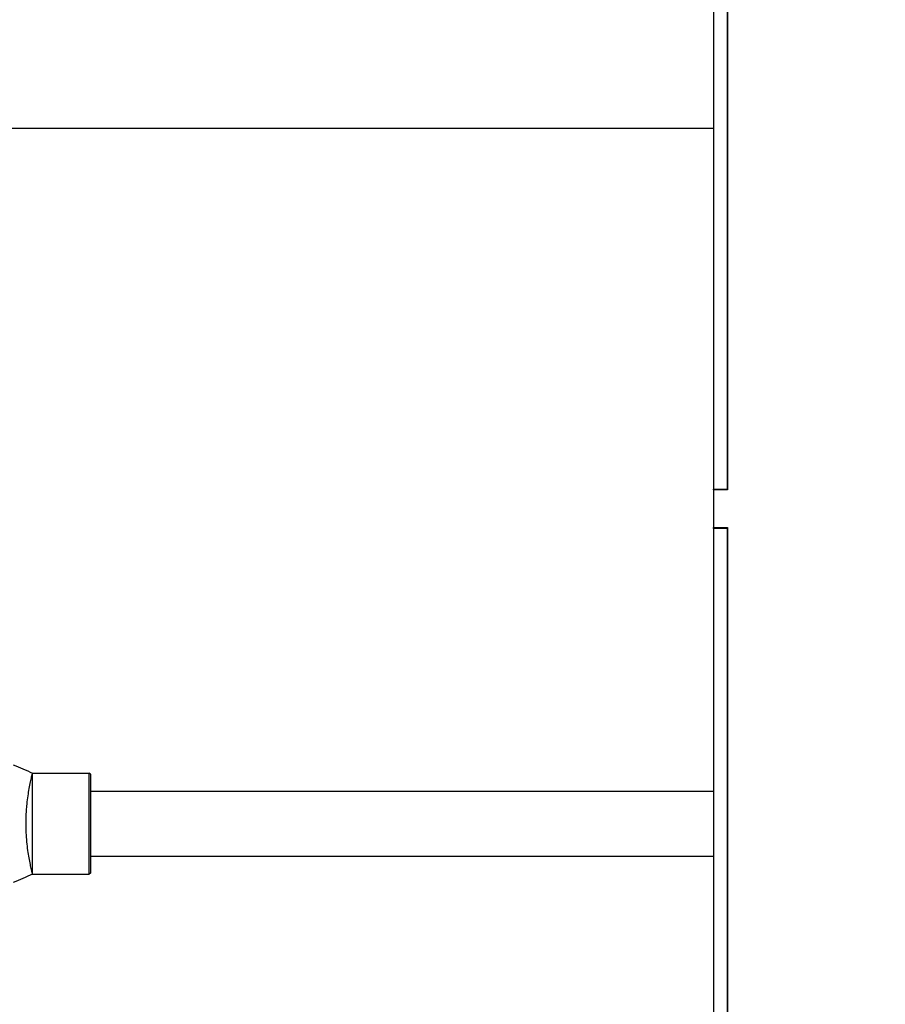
# Model space of a CAD drawing. Header units: inches. Extents: x 24 to 1128, y -69 to 748.
# Tile 77 of 256: x 118 to 129, y 326 to 339. Entities that reach past the tile are written whole.
import ezdxf

# ---------------------------------------------------------------- set-up
doc = ezdxf.new("R2010")
doc.units = ezdxf.units.IN
doc.header["$LTSCALE"] = 32
doc.header["$MEASUREMENT"] = 0
doc.layers.add('Dimension (ANSI)', color=7, linetype='Continuous', lineweight=25)
doc.layers.add('Visible (ANSI)', color=7, linetype='Continuous', lineweight=30)
doc.styles.add('Note Text (ANSI)', font='tahoma.ttf')
doc.dimstyles.new('SB Fraction-16 (ANSI)', dxfattribs={"dimscale": 32, "dimtxt": 0.125, "dimasz": 0.098425, "dimexe": 0.125, "dimexo": 0.0625, "dimgap": 0.031496, "dimtad": 0, "dimtih": 1, "dimtoh": 1, "dimdec": 4, "dimrnd": 1e-08, "dimzin": 0, "dimdsep": 46, "dimlunit": 5, "dimtxsty": 'Note Text (ANSI)', "dimcen": 0.09, "dimdle": 0.393701, "dimclrd": 256, "dimclre": 256, "dimclrt": 256, "dimadec": 0, "dimazin": 3, "dimtfac": 0.96, "dimtofl": 0, "dimtmove": 0, "dimatfit": 3, "dimfxl": 1, "dimfrac": 2, "dimtolj": 1, "dimtzin": 12, "dimlwd": -1, "dimlwe": -1, "dimarcsym": 0})

# ---------------------------------------------------------------- blocks, each defined once
blk = doc.blocks.new('*D15')
at = {"layer": 'Defpoints', "color": 0, "transparency": 16777216}
for p in [(162.29, 468.984), (60.65, 162.272), (120.165, 162.272)]:
    blk.add_point(p, dxfattribs=at)
at = {"layer": 'Dimension (ANSI)', "transparency": 16777216}
for p, q in [((160.29, 468.984), (56.65, 468.984)), ((60.65, 465.834), (60.65, 319.161)), ((60.65, 165.422), (60.65, 312.095)), ((118.165, 162.272), (56.65, 162.272))]:
    blk.add_line(p, q, dxfattribs=at)
for points in [[(60.125, 465.834), (61.175, 465.834), (60.65, 468.984)], [(60.125, 165.422), (61.175, 165.422), (60.65, 162.272)]]:
    blk.add_solid(points, dxfattribs=at)
at = {"layer": 'Dimension (ANSI)', "transparency": 16777216, "insert": (48.447, 318.153), "char_height": 4, "attachment_point": 1, "style": 'Note Text (ANSI)'}
blk.add_mtext('\\A1;306 11/16', dxfattribs=at)

msp = doc.modelspace()

# ---------------------------------------------------------------- linework, layer by layer
at = {"layer": 'Visible (ANSI)'}
for p, q in [((126.82162, 339.29117), (126.82162, 332.80117)), ((127.00092, 339.30117), (127.00092, 332.79117)), ((127.00092, 332.80117), (127.00092, 339.29117)), ((109.41537, 337.48367), (126.82162, 337.48367)), ((126.82162, 332.80117), (127.00092, 332.80117)), ((126.82162, 332.79117), (126.82162, 332.80117)), ((127.00092, 332.79117), (126.82162, 332.79117)), ((126.82162, 332.79117), (126.82162, 332.30117)), ((126.82162, 332.29117), (126.82162, 332.30117)), ((126.82162, 332.30117), (127.00092, 332.30117)), ((127.00092, 332.29117), (126.82162, 332.29117)), ((126.82162, 332.29117), (126.82162, 325.80117)), ((127.00092, 332.30117), (127.00092, 325.79117)), ((127.00092, 325.80117), (127.00092, 332.29117)), ((117.98543, 329.11711), (117.98574, 329.11742)), ((117.98574, 327.80492), (117.98574, 329.11742)), ((117.98574, 329.11742), (118.72012, 329.11742)), ((118.72012, 327.80492), (118.72012, 329.11742)), ((118.73574, 329.10179), (118.72012, 329.11742)), ((118.73574, 329.10179), (118.73574, 327.82054)), ((118.73574, 328.88117), (126.82162, 328.88117)), ((118.73574, 328.04117), (126.82162, 328.04117)), ((117.98543, 327.80523), (117.98574, 327.80492)), ((117.98574, 327.80492), (118.72012, 327.80492)), ((118.73574, 327.82054), (118.72012, 327.80492))]:
    msp.add_line(p, q, dxfattribs=at)
for points in [[(117.73574, 329.22616), (117.81897, 329.1898), (117.90221, 329.15346), (117.98543, 329.11711)], [(117.90179, 328.46117), (117.90179, 328.51216), (117.90351, 328.56589), (117.90678, 328.61898)], [(117.98543, 327.80523), (117.90221, 327.76888), (117.81897, 327.73254), (117.73574, 327.69618)]]:
    msp.add_open_spline(points, degree=3, dxfattribs=at)
for points, knots in [([(117.90678, 328.61898), (117.9083, 328.64247), (117.91008, 328.66585), (117.91894, 328.76356), (117.92876, 328.83381), (117.94393, 328.92403), (117.94973, 328.955), (117.9609, 329.01061), (117.96627, 329.03526), (117.97538, 329.07551), (117.97912, 329.09115), (117.98415, 329.11196), (117.98543, 329.11711), (117.98543, 329.11711)], [0.38853944, 0.38853944, 0.38853944, 0.38853944, 0.56065884, 0.56065884, 1.12131767, 1.12131767, 1.43272868, 1.43272868, 1.74413969, 1.74413969, 2.05555069, 2.05555069, 2.3669617, 2.3669617, 2.3669617, 2.3669617]), ([(117.98543, 327.80523), (117.98543, 327.80523), (117.98423, 327.81004), (117.97951, 327.82954), (117.97599, 327.84423), (117.96737, 327.88212), (117.96227, 327.90535), (117.95157, 327.95786), (117.94598, 327.98714), (117.93052, 328.07657), (117.92011, 328.14863), (117.90565, 328.30277), (117.90179, 328.38486), (117.90179, 328.46117)], [7.09954185, 7.09954185, 7.09954185, 7.09954185, 7.40022443, 7.40022443, 7.70090702, 7.70090702, 8.0015896, 8.0015896, 8.30227219, 8.30227219, 8.88371625, 8.88371625, 9.4651603, 9.4651603, 9.4651603, 9.4651603])]:
    msp.add_open_spline(points, degree=3, knots=knots, dxfattribs=at)

# ---------------------------------------------------------------- dimensions: what is measured, and where the dimension line sits
at = {"layer": 'Dimension (ANSI)'}
dim = msp.add_linear_dim(base=(60.64998, 162.27197), p1=(162.29037, 468.98367), p2=(120.16537, 162.27197), angle=270, dimstyle='SB Fraction-16 (ANSI)', override={"dimgap": 0.031496, "dimdec": 4, "dimtol": 0, "dimlim": 0, "dimtp": 0, "dimtm": 0, "dimtdec": 2, "dimatfit": 1}, dxfattribs=at)
dim.commit()
dim.dimension.update_dxf_attribs({"geometry": '*D15', "text_midpoint": (60.64998, 315.62782), "dimtype": 160})

doc.saveas('drawing.dxf')
